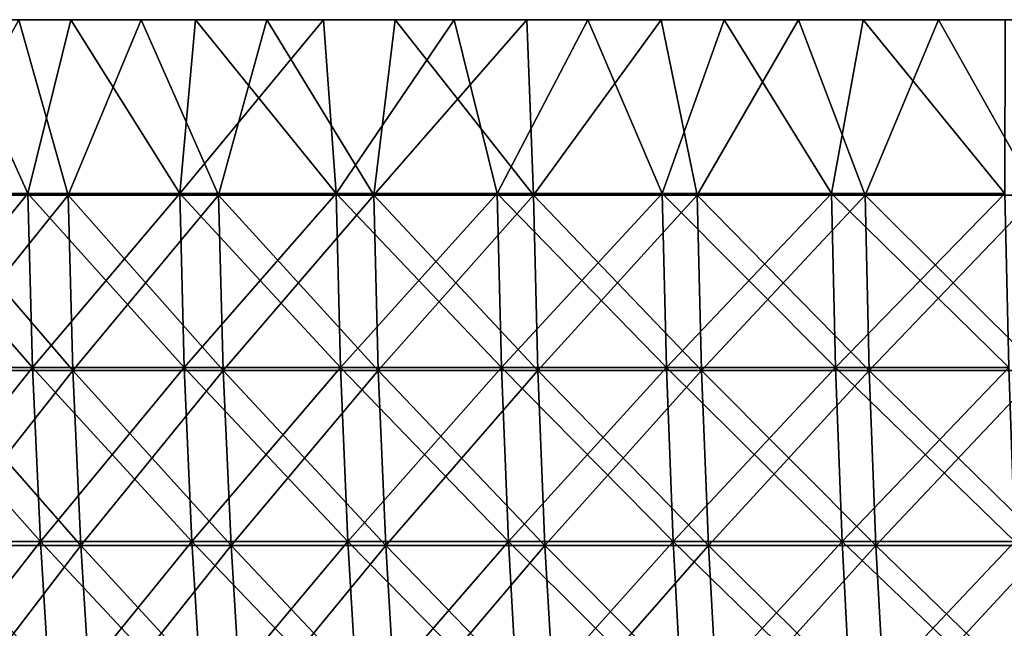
# Model space of a CAD drawing. Header units: millimetres. Extents: x -250 to 250, y 3898 to 4150.
# Tile 86 of 256: x -180 to -144, y 4128 to 4150. Entities that reach past the tile are written whole.
import ezdxf

# ---------------------------------------------------------------- set-up
doc = ezdxf.new("R2010")
doc.units = ezdxf.units.MM
doc.header["$LTSCALE"] = 5.599365
for name, color, linetype in [('1', 7, 'CONTINUOUS'), ('2', 7, 'CONTINUOUS'), ('3', 7, 'CONTINUOUS'), ('4', 7, 'CONTINUOUS'), ('5', 7, 'CONTINUOUS')]:
    doc.layers.add(name, color=color, linetype=linetype)

msp = doc.modelspace()

# ---------------------------------------------------------------- linework, layer by layer
at = {"layer": '1', "color": 251, "linetype": 'Continuous', "true_color": 0x504f50}
for points in [[(-182.242, 4150, 171.137), (-177.884, 4150, 175.662), (-175.362, 4150, 175.363), (-182.242, 4150, 171.137)], [(-179.749, 4150, 170.864), (-182.242, 4150, 171.137), (-175.362, 4150, 175.363), (-179.749, 4150, 170.864)], [(-177.884, 4150, -175.662), (-182.242, 4150, -171.137), (-175.363, 4150, -175.362), (-177.884, 4150, -175.662)], [(-175.363, 4150, -175.362), (-182.242, 4150, -171.137), (-179.749, 4150, -170.864), (-175.363, 4150, -175.362)], [(-177.884, 4150, 175.662), (-173.413, 4150, 180.077), (-170.864, 4150, 179.749), (-177.884, 4150, 175.662)], [(-175.362, 4150, 175.363), (-177.884, 4150, 175.662), (-170.864, 4150, 179.749), (-175.362, 4150, 175.363)], [(-173.413, 4150, -180.077), (-177.884, 4150, -175.662), (-170.864, 4150, -179.748), (-173.413, 4150, -180.077)], [(-170.864, 4150, -179.748), (-177.884, 4150, -175.662), (-175.363, 4150, -175.362), (-170.864, 4150, -179.748)], [(-173.413, 4150, 180.077), (-168.833, 4150, 184.378), (-166.256, 4150, 184.019), (-173.413, 4150, 180.077)], [(-170.864, 4150, 179.749), (-173.413, 4150, 180.077), (-166.256, 4150, 184.019), (-170.864, 4150, 179.749)], [(-168.833, 4150, -184.378), (-173.413, 4150, -180.077), (-166.256, 4150, -184.019), (-168.833, 4150, -184.378)], [(-166.256, 4150, -184.019), (-173.413, 4150, -180.077), (-170.864, 4150, -179.748), (-166.256, 4150, -184.019)], [(-168.833, 4150, 184.378), (-164.146, 4150, 188.563), (-161.541, 4150, 188.172), (-168.833, 4150, 184.378)], [(-166.256, 4150, 184.019), (-168.833, 4150, 184.378), (-161.541, 4150, 188.172), (-166.256, 4150, 184.019)], [(-164.146, 4150, -188.563), (-168.833, 4150, -184.378), (-161.541, 4150, -188.172), (-164.146, 4150, -188.563)], [(-161.541, 4150, -188.172), (-168.833, 4150, -184.378), (-166.256, 4150, -184.019), (-161.541, 4150, -188.172)], [(-164.146, 4150, 188.563), (-159.356, 4150, 192.628), (-156.722, 4150, 192.204), (-164.146, 4150, 188.563)], [(-161.541, 4150, 188.172), (-164.146, 4150, 188.563), (-156.722, 4150, 192.204), (-161.541, 4150, 188.172)], [(-159.356, 4150, -192.628), (-164.146, 4150, -188.563), (-156.722, 4150, -192.204), (-159.356, 4150, -192.628)], [(-156.722, 4150, -192.204), (-164.146, 4150, -188.563), (-161.541, 4150, -188.172), (-156.722, 4150, -192.204)], [(-159.356, 4150, 192.628), (-154.465, 4150, 196.572), (-151.802, 4150, 196.112), (-159.356, 4150, 192.628)], [(-156.722, 4150, 192.204), (-159.356, 4150, 192.628), (-151.802, 4150, 196.112), (-156.722, 4150, 192.204)], [(-154.465, 4150, -196.572), (-159.356, 4150, -192.628), (-151.803, 4150, -196.112), (-154.465, 4150, -196.572)], [(-151.803, 4150, -196.112), (-159.356, 4150, -192.628), (-156.722, 4150, -192.204), (-151.803, 4150, -196.112)], [(-154.465, 4150, 196.572), (-149.476, 4150, 200.392), (-146.785, 4150, 199.895), (-154.465, 4150, 196.572)], [(-151.802, 4150, 196.112), (-154.465, 4150, 196.572), (-146.785, 4150, 199.895), (-151.802, 4150, 196.112)], [(-149.476, 4150, -200.392), (-154.465, 4150, -196.572), (-146.786, 4150, -199.895), (-149.476, 4150, -200.392)], [(-146.786, 4150, -199.895), (-154.465, 4150, -196.572), (-151.803, 4150, -196.112), (-146.786, 4150, -199.895)], [(-149.476, 4150, 200.392), (-144.393, 4150, 204.085), (-141.675, 4150, 203.549), (-149.476, 4150, 200.392)], [(-146.785, 4150, 199.895), (-149.476, 4150, 200.392), (-141.675, 4150, 203.549), (-146.785, 4150, 199.895)], [(-144.393, 4150, -204.085), (-149.476, 4150, -200.392), (-141.675, 4150, -203.549), (-144.393, 4150, -204.085)], [(-141.675, 4150, -203.549), (-149.476, 4150, -200.392), (-146.786, 4150, -199.895), (-141.675, 4150, -203.549)]]:
    msp.add_3dface(points, dxfattribs=at)
at = {"layer": '2', "color": 251, "linetype": 'Continuous', "true_color": 0x504f50}
for points in [[(-182.242, 4150, -171.137), (-179.422, 4143.772, -173.979), (-184.695, 4143.772, -168.372), (-182.242, 4150, -171.137)], [(-182.242, 4150, -171.137), (-177.884, 4150, -175.662), (-179.422, 4143.772, -173.979), (-182.242, 4150, -171.137)], [(-177.884, 4150, -175.662), (-173.979, 4143.772, -179.422), (-179.422, 4143.772, -173.979), (-177.884, 4150, -175.662)], [(-177.884, 4150, -175.662), (-173.413, 4150, -180.077), (-173.979, 4143.772, -179.422), (-177.884, 4150, -175.662)], [(-173.413, 4150, -180.077), (-168.833, 4150, -184.378), (-173.979, 4143.772, -179.422), (-173.413, 4150, -180.077)], [(-168.833, 4150, -184.378), (-168.372, 4143.772, -184.695), (-173.979, 4143.772, -179.422), (-168.833, 4150, -184.378)], [(-168.833, 4150, -184.378), (-164.146, 4150, -188.563), (-168.372, 4143.772, -184.695), (-168.833, 4150, -184.378)], [(-164.146, 4150, -188.563), (-162.604, 4143.772, -189.792), (-168.372, 4143.772, -184.695), (-164.146, 4150, -188.563)], [(-164.146, 4150, -188.563), (-159.356, 4150, -192.628), (-162.604, 4143.772, -189.792), (-164.146, 4150, -188.563)], [(-159.356, 4150, -192.628), (-156.682, 4143.772, -194.71), (-162.604, 4143.772, -189.792), (-159.356, 4150, -192.628)], [(-159.356, 4150, -192.628), (-154.465, 4150, -196.572), (-156.682, 4143.772, -194.71), (-159.356, 4150, -192.628)], [(-154.465, 4150, -196.572), (-150.612, 4143.772, -199.442), (-156.682, 4143.772, -194.71), (-154.465, 4150, -196.572)], [(-154.465, 4150, -196.572), (-149.476, 4150, -200.392), (-150.612, 4143.772, -199.442), (-154.465, 4150, -196.572)], [(-149.476, 4150, -200.392), (-144.399, 4143.772, -203.986), (-150.612, 4143.772, -199.442), (-149.476, 4150, -200.392)], [(-149.476, 4150, -200.392), (-144.393, 4150, -204.085), (-144.399, 4143.772, -203.986), (-149.476, 4150, -200.392)], [(-179.422, 4143.772, -173.979), (-184.523, 4137.541, -168.215), (-184.695, 4143.772, -168.372), (-179.422, 4143.772, -173.979)], [(-179.255, 4137.541, -173.817), (-184.523, 4137.541, -168.215), (-179.422, 4143.772, -173.979), (-179.255, 4137.541, -173.817)], [(-173.979, 4143.772, -179.422), (-179.255, 4137.541, -173.817), (-179.422, 4143.772, -173.979), (-173.979, 4143.772, -179.422)], [(-173.817, 4137.541, -179.255), (-179.255, 4137.541, -173.817), (-173.979, 4143.772, -179.422), (-173.817, 4137.541, -179.255)], [(-168.372, 4143.772, -184.695), (-173.817, 4137.541, -179.255), (-173.979, 4143.772, -179.422), (-168.372, 4143.772, -184.695)], [(-168.215, 4137.541, -184.523), (-173.817, 4137.541, -179.255), (-168.372, 4143.772, -184.695), (-168.215, 4137.541, -184.523)], [(-162.604, 4143.772, -189.792), (-168.215, 4137.541, -184.523), (-168.372, 4143.772, -184.695), (-162.604, 4143.772, -189.792)], [(-162.452, 4137.541, -189.615), (-168.215, 4137.541, -184.523), (-162.604, 4143.772, -189.792), (-162.452, 4137.541, -189.615)], [(-156.682, 4143.772, -194.71), (-162.452, 4137.541, -189.615), (-162.604, 4143.772, -189.792), (-156.682, 4143.772, -194.71)], [(-156.536, 4137.541, -194.528), (-162.452, 4137.541, -189.615), (-156.682, 4143.772, -194.71), (-156.536, 4137.541, -194.528)], [(-150.612, 4143.772, -199.442), (-156.536, 4137.541, -194.528), (-156.682, 4143.772, -194.71), (-150.612, 4143.772, -199.442)], [(-150.471, 4137.541, -199.256), (-156.536, 4137.541, -194.528), (-150.612, 4143.772, -199.442), (-150.471, 4137.541, -199.256)], [(-144.399, 4143.772, -203.986), (-150.471, 4137.541, -199.256), (-150.612, 4143.772, -199.442), (-144.399, 4143.772, -203.986)], [(-144.264, 4137.541, -203.796), (-150.471, 4137.541, -199.256), (-144.399, 4143.772, -203.986), (-144.264, 4137.541, -203.796)], [(-179.255, 4137.541, -173.817), (-184.236, 4131.318, -167.953), (-184.523, 4137.541, -168.215), (-179.255, 4137.541, -173.817)], [(-178.976, 4131.318, -173.547), (-184.236, 4131.318, -167.953), (-179.255, 4137.541, -173.817), (-178.976, 4131.318, -173.547)], [(-173.817, 4137.541, -179.255), (-178.976, 4131.318, -173.547), (-179.255, 4137.541, -173.817), (-173.817, 4137.541, -179.255)], [(-173.547, 4131.318, -178.976), (-178.976, 4131.318, -173.547), (-173.817, 4137.541, -179.255), (-173.547, 4131.318, -178.976)], [(-168.215, 4137.541, -184.523), (-173.547, 4131.318, -178.976), (-173.817, 4137.541, -179.255), (-168.215, 4137.541, -184.523)], [(-167.953, 4131.318, -184.236), (-173.547, 4131.318, -178.976), (-168.215, 4137.541, -184.523), (-167.953, 4131.318, -184.236)], [(-162.452, 4137.541, -189.615), (-167.953, 4131.318, -184.236), (-168.215, 4137.541, -184.523), (-162.452, 4137.541, -189.615)], [(-162.2, 4131.318, -189.32), (-167.953, 4131.318, -184.236), (-162.452, 4137.541, -189.615), (-162.2, 4131.318, -189.32)], [(-156.536, 4137.541, -194.528), (-162.2, 4131.318, -189.32), (-162.452, 4137.541, -189.615), (-156.536, 4137.541, -194.528)], [(-156.293, 4131.318, -194.226), (-162.2, 4131.318, -189.32), (-156.536, 4137.541, -194.528), (-156.293, 4131.318, -194.226)], [(-150.471, 4137.541, -199.256), (-156.293, 4131.318, -194.226), (-156.536, 4137.541, -194.528), (-150.471, 4137.541, -199.256)], [(-150.237, 4131.318, -198.946), (-156.293, 4131.318, -194.226), (-150.471, 4137.541, -199.256), (-150.237, 4131.318, -198.946)], [(-144.264, 4137.541, -203.796), (-150.237, 4131.318, -198.946), (-150.471, 4137.541, -199.256), (-144.264, 4137.541, -203.796)], [(-144.04, 4131.318, -203.479), (-150.237, 4131.318, -198.946), (-144.264, 4137.541, -203.796), (-144.04, 4131.318, -203.479)], [(-178.976, 4131.318, -173.547), (-183.834, 4125.107, -167.587), (-184.236, 4131.318, -167.953), (-178.976, 4131.318, -173.547)], [(-178.586, 4125.107, -173.169), (-183.834, 4125.107, -167.587), (-178.976, 4131.318, -173.547), (-178.586, 4125.107, -173.169)], [(-173.547, 4131.318, -178.976), (-178.586, 4125.107, -173.169), (-178.976, 4131.318, -173.547), (-173.547, 4131.318, -178.976)], [(-173.169, 4125.107, -178.586), (-178.586, 4125.107, -173.169), (-173.547, 4131.318, -178.976), (-173.169, 4125.107, -178.586)], [(-167.953, 4131.318, -184.236), (-173.169, 4125.107, -178.586), (-173.547, 4131.318, -178.976), (-167.953, 4131.318, -184.236)], [(-167.587, 4125.107, -183.834), (-173.169, 4125.107, -178.586), (-167.953, 4131.318, -184.236), (-167.587, 4125.107, -183.834)], [(-162.2, 4131.318, -189.32), (-167.587, 4125.107, -183.834), (-167.953, 4131.318, -184.236), (-162.2, 4131.318, -189.32)], [(-161.846, 4125.107, -188.908), (-167.587, 4125.107, -183.834), (-162.2, 4131.318, -189.32), (-161.846, 4125.107, -188.908)], [(-156.293, 4131.318, -194.226), (-161.846, 4125.107, -188.908), (-162.2, 4131.318, -189.32), (-156.293, 4131.318, -194.226)], [(-155.952, 4125.107, -193.802), (-161.846, 4125.107, -188.908), (-156.293, 4131.318, -194.226), (-155.952, 4125.107, -193.802)], [(-150.237, 4131.318, -198.946), (-155.952, 4125.107, -193.802), (-156.293, 4131.318, -194.226), (-150.237, 4131.318, -198.946)], [(-149.91, 4125.107, -198.513), (-155.952, 4125.107, -193.802), (-150.237, 4131.318, -198.946), (-149.91, 4125.107, -198.513)], [(-144.04, 4131.318, -203.479), (-149.91, 4125.107, -198.513), (-150.237, 4131.318, -198.946), (-144.04, 4131.318, -203.479)], [(-143.726, 4125.107, -203.035), (-149.91, 4125.107, -198.513), (-144.04, 4131.318, -203.479), (-143.726, 4125.107, -203.035)]]:
    msp.add_3dface(points, dxfattribs=at)
at = {"layer": '3', "color": 251, "linetype": 'Continuous', "true_color": 0x504f50}
for points in [[(-182.242, 4150, 171.137), (-184.695, 4143.772, 168.372), (-179.422, 4143.772, 173.979), (-182.242, 4150, 171.137)], [(-177.884, 4150, 175.662), (-182.242, 4150, 171.137), (-179.422, 4143.772, 173.979), (-177.884, 4150, 175.662)], [(-177.884, 4150, 175.662), (-179.422, 4143.772, 173.979), (-173.979, 4143.772, 179.422), (-177.884, 4150, 175.662)], [(-173.413, 4150, 180.077), (-177.884, 4150, 175.662), (-173.979, 4143.772, 179.422), (-173.413, 4150, 180.077)], [(-173.413, 4150, 180.077), (-173.979, 4143.772, 179.422), (-168.372, 4143.772, 184.695), (-173.413, 4150, 180.077)], [(-168.833, 4150, 184.378), (-173.413, 4150, 180.077), (-168.372, 4143.772, 184.695), (-168.833, 4150, 184.378)], [(-164.146, 4150, 188.563), (-168.833, 4150, 184.378), (-168.372, 4143.772, 184.695), (-164.146, 4150, 188.563)], [(-164.146, 4150, 188.563), (-168.372, 4143.772, 184.695), (-162.604, 4143.772, 189.792), (-164.146, 4150, 188.563)], [(-159.356, 4150, 192.628), (-164.146, 4150, 188.563), (-162.604, 4143.772, 189.792), (-159.356, 4150, 192.628)], [(-159.356, 4150, 192.628), (-162.604, 4143.772, 189.792), (-156.682, 4143.772, 194.71), (-159.356, 4150, 192.628)], [(-154.465, 4150, 196.572), (-159.356, 4150, 192.628), (-156.682, 4143.772, 194.71), (-154.465, 4150, 196.572)], [(-154.465, 4150, 196.572), (-156.682, 4143.772, 194.71), (-150.612, 4143.772, 199.442), (-154.465, 4150, 196.572)], [(-149.476, 4150, 200.392), (-154.465, 4150, 196.572), (-150.612, 4143.772, 199.442), (-149.476, 4150, 200.392)], [(-149.476, 4150, 200.392), (-150.612, 4143.772, 199.442), (-144.399, 4143.772, 203.986), (-149.476, 4150, 200.392)], [(-144.393, 4150, 204.085), (-149.476, 4150, 200.392), (-144.399, 4143.772, 203.986), (-144.393, 4150, 204.085)], [(-184.523, 4137.541, 168.215), (-179.255, 4137.541, 173.817), (-184.695, 4143.772, 168.372), (-184.523, 4137.541, 168.215)], [(-184.695, 4143.772, 168.372), (-179.255, 4137.541, 173.817), (-179.422, 4143.772, 173.979), (-184.695, 4143.772, 168.372)], [(-179.255, 4137.541, 173.817), (-173.817, 4137.541, 179.255), (-179.422, 4143.772, 173.979), (-179.255, 4137.541, 173.817)], [(-179.422, 4143.772, 173.979), (-173.817, 4137.541, 179.255), (-173.979, 4143.772, 179.422), (-179.422, 4143.772, 173.979)], [(-173.817, 4137.541, 179.255), (-168.215, 4137.541, 184.523), (-173.979, 4143.772, 179.422), (-173.817, 4137.541, 179.255)], [(-173.979, 4143.772, 179.422), (-168.215, 4137.541, 184.523), (-168.372, 4143.772, 184.695), (-173.979, 4143.772, 179.422)], [(-168.215, 4137.541, 184.523), (-162.452, 4137.541, 189.615), (-168.372, 4143.772, 184.695), (-168.215, 4137.541, 184.523)], [(-168.372, 4143.772, 184.695), (-162.452, 4137.541, 189.615), (-162.604, 4143.772, 189.792), (-168.372, 4143.772, 184.695)], [(-162.452, 4137.541, 189.615), (-156.536, 4137.541, 194.528), (-162.604, 4143.772, 189.792), (-162.452, 4137.541, 189.615)], [(-162.604, 4143.772, 189.792), (-156.536, 4137.541, 194.528), (-156.682, 4143.772, 194.71), (-162.604, 4143.772, 189.792)], [(-156.536, 4137.541, 194.528), (-150.471, 4137.541, 199.256), (-156.682, 4143.772, 194.71), (-156.536, 4137.541, 194.528)], [(-156.682, 4143.772, 194.71), (-150.471, 4137.541, 199.256), (-150.612, 4143.772, 199.442), (-156.682, 4143.772, 194.71)], [(-150.471, 4137.541, 199.256), (-144.264, 4137.541, 203.796), (-150.612, 4143.772, 199.442), (-150.471, 4137.541, 199.256)], [(-150.612, 4143.772, 199.442), (-144.264, 4137.541, 203.796), (-144.399, 4143.772, 203.986), (-150.612, 4143.772, 199.442)], [(-184.236, 4131.318, 167.953), (-178.976, 4131.318, 173.547), (-184.523, 4137.541, 168.215), (-184.236, 4131.318, 167.953)], [(-184.523, 4137.541, 168.215), (-178.976, 4131.318, 173.547), (-179.255, 4137.541, 173.817), (-184.523, 4137.541, 168.215)], [(-178.976, 4131.318, 173.547), (-173.547, 4131.318, 178.976), (-179.255, 4137.541, 173.817), (-178.976, 4131.318, 173.547)], [(-179.255, 4137.541, 173.817), (-173.547, 4131.318, 178.976), (-173.817, 4137.541, 179.255), (-179.255, 4137.541, 173.817)], [(-173.547, 4131.318, 178.976), (-167.953, 4131.318, 184.236), (-173.817, 4137.541, 179.255), (-173.547, 4131.318, 178.976)], [(-173.817, 4137.541, 179.255), (-167.953, 4131.318, 184.236), (-168.215, 4137.541, 184.523), (-173.817, 4137.541, 179.255)], [(-167.953, 4131.318, 184.236), (-162.2, 4131.318, 189.32), (-168.215, 4137.541, 184.523), (-167.953, 4131.318, 184.236)], [(-168.215, 4137.541, 184.523), (-162.2, 4131.318, 189.32), (-162.452, 4137.541, 189.615), (-168.215, 4137.541, 184.523)], [(-162.2, 4131.318, 189.32), (-156.293, 4131.318, 194.226), (-162.452, 4137.541, 189.615), (-162.2, 4131.318, 189.32)], [(-162.452, 4137.541, 189.615), (-156.293, 4131.318, 194.226), (-156.536, 4137.541, 194.528), (-162.452, 4137.541, 189.615)], [(-156.293, 4131.318, 194.226), (-150.237, 4131.318, 198.946), (-156.536, 4137.541, 194.528), (-156.293, 4131.318, 194.226)], [(-156.536, 4137.541, 194.528), (-150.237, 4131.318, 198.946), (-150.471, 4137.541, 199.256), (-156.536, 4137.541, 194.528)], [(-150.237, 4131.318, 198.946), (-144.04, 4131.318, 203.479), (-150.471, 4137.541, 199.256), (-150.237, 4131.318, 198.946)], [(-150.471, 4137.541, 199.256), (-144.04, 4131.318, 203.479), (-144.264, 4137.541, 203.796), (-150.471, 4137.541, 199.256)], [(-183.834, 4125.107, 167.587), (-178.586, 4125.107, 173.169), (-184.236, 4131.318, 167.953), (-183.834, 4125.107, 167.587)], [(-184.236, 4131.318, 167.953), (-178.586, 4125.107, 173.169), (-178.976, 4131.318, 173.547), (-184.236, 4131.318, 167.953)], [(-178.586, 4125.107, 173.169), (-173.169, 4125.107, 178.586), (-178.976, 4131.318, 173.547), (-178.586, 4125.107, 173.169)], [(-178.976, 4131.318, 173.547), (-173.169, 4125.107, 178.586), (-173.547, 4131.318, 178.976), (-178.976, 4131.318, 173.547)], [(-173.169, 4125.107, 178.586), (-167.587, 4125.107, 183.834), (-173.547, 4131.318, 178.976), (-173.169, 4125.107, 178.586)], [(-173.547, 4131.318, 178.976), (-167.587, 4125.107, 183.834), (-167.953, 4131.318, 184.236), (-173.547, 4131.318, 178.976)], [(-167.587, 4125.107, 183.834), (-161.846, 4125.107, 188.908), (-167.953, 4131.318, 184.236), (-167.587, 4125.107, 183.834)], [(-167.953, 4131.318, 184.236), (-161.846, 4125.107, 188.908), (-162.2, 4131.318, 189.32), (-167.953, 4131.318, 184.236)], [(-161.846, 4125.107, 188.908), (-155.952, 4125.107, 193.802), (-162.2, 4131.318, 189.32), (-161.846, 4125.107, 188.908)], [(-162.2, 4131.318, 189.32), (-155.952, 4125.107, 193.802), (-156.293, 4131.318, 194.226), (-162.2, 4131.318, 189.32)], [(-155.952, 4125.107, 193.802), (-149.91, 4125.107, 198.513), (-156.293, 4131.318, 194.226), (-155.952, 4125.107, 193.802)], [(-156.293, 4131.318, 194.226), (-149.91, 4125.107, 198.513), (-150.237, 4131.318, 198.946), (-156.293, 4131.318, 194.226)], [(-149.91, 4125.107, 198.513), (-143.726, 4125.107, 203.035), (-150.237, 4131.318, 198.946), (-149.91, 4125.107, 198.513)], [(-150.237, 4131.318, 198.946), (-143.726, 4125.107, 203.035), (-144.04, 4131.318, 203.479), (-150.237, 4131.318, 198.946)]]:
    msp.add_3dface(points, dxfattribs=at)
at = {"layer": '4', "color": 155, "linetype": 'Continuous', "true_color": 0x4a708c}
for points in [[(-179.749, 4150, 170.864), (-177.985, 4143.721, 172.586), (-183.215, 4143.721, 167.023), (-179.749, 4150, 170.864)], [(-179.749, 4150, 170.864), (-175.362, 4150, 175.363), (-177.985, 4143.721, 172.586), (-179.749, 4150, 170.864)], [(-175.362, 4150, 175.363), (-172.586, 4143.721, 177.985), (-177.985, 4143.721, 172.586), (-175.362, 4150, 175.363)], [(-175.362, 4150, 175.363), (-170.864, 4150, 179.749), (-172.586, 4143.721, 177.985), (-175.362, 4150, 175.363)], [(-170.864, 4150, 179.749), (-167.023, 4143.721, 183.215), (-172.586, 4143.721, 177.985), (-170.864, 4150, 179.749)], [(-170.864, 4150, 179.749), (-166.256, 4150, 184.019), (-167.023, 4143.721, 183.215), (-170.864, 4150, 179.749)], [(-166.256, 4150, 184.019), (-161.541, 4150, 188.172), (-167.023, 4143.721, 183.215), (-166.256, 4150, 184.019)], [(-161.541, 4150, 188.172), (-161.302, 4143.721, 188.272), (-167.023, 4143.721, 183.215), (-161.541, 4150, 188.172)], [(-161.541, 4150, 188.172), (-156.722, 4150, 192.204), (-161.302, 4143.721, 188.272), (-161.541, 4150, 188.172)], [(-156.722, 4150, 192.204), (-155.427, 4143.721, 193.15), (-161.302, 4143.721, 188.272), (-156.722, 4150, 192.204)], [(-156.722, 4150, 192.204), (-151.802, 4150, 196.112), (-155.427, 4143.721, 193.15), (-156.722, 4150, 192.204)], [(-151.802, 4150, 196.112), (-149.405, 4143.721, 197.845), (-155.427, 4143.721, 193.15), (-151.802, 4150, 196.112)], [(-151.802, 4150, 196.112), (-146.785, 4150, 199.895), (-149.405, 4143.721, 197.845), (-151.802, 4150, 196.112)], [(-146.785, 4150, 199.895), (-143.242, 4143.721, 202.352), (-149.405, 4143.721, 197.845), (-146.785, 4150, 199.895)], [(-146.785, 4150, 199.895), (-141.675, 4150, 203.549), (-143.242, 4143.721, 202.352), (-146.785, 4150, 199.895)], [(-177.985, 4143.721, 172.586), (-183.039, 4137.44, 166.862), (-183.215, 4143.721, 167.023), (-177.985, 4143.721, 172.586)], [(-177.814, 4137.44, 172.42), (-183.039, 4137.44, 166.862), (-177.985, 4143.721, 172.586), (-177.814, 4137.44, 172.42)], [(-172.586, 4143.721, 177.985), (-177.814, 4137.44, 172.42), (-177.985, 4143.721, 172.586), (-172.586, 4143.721, 177.985)], [(-172.42, 4137.44, 177.814), (-177.814, 4137.44, 172.42), (-172.586, 4143.721, 177.985), (-172.42, 4137.44, 177.814)], [(-167.023, 4143.721, 183.215), (-172.42, 4137.44, 177.814), (-172.586, 4143.721, 177.985), (-167.023, 4143.721, 183.215)], [(-166.862, 4137.44, 183.039), (-172.42, 4137.44, 177.814), (-167.023, 4143.721, 183.215), (-166.862, 4137.44, 183.039)], [(-161.302, 4143.721, 188.272), (-166.862, 4137.44, 183.039), (-167.023, 4143.721, 183.215), (-161.302, 4143.721, 188.272)], [(-161.146, 4137.44, 188.091), (-166.862, 4137.44, 183.039), (-161.302, 4143.721, 188.272), (-161.146, 4137.44, 188.091)], [(-155.427, 4143.721, 193.15), (-161.146, 4137.44, 188.091), (-161.302, 4143.721, 188.272), (-155.427, 4143.721, 193.15)], [(-155.278, 4137.44, 192.964), (-161.146, 4137.44, 188.091), (-155.427, 4143.721, 193.15), (-155.278, 4137.44, 192.964)], [(-149.405, 4143.721, 197.845), (-155.278, 4137.44, 192.964), (-155.427, 4143.721, 193.15), (-149.405, 4143.721, 197.845)], [(-149.262, 4137.44, 197.654), (-155.278, 4137.44, 192.964), (-149.405, 4143.721, 197.845), (-149.262, 4137.44, 197.654)], [(-143.242, 4143.721, 202.352), (-149.262, 4137.44, 197.654), (-149.405, 4143.721, 197.845), (-143.242, 4143.721, 202.352)], [(-143.104, 4137.44, 202.157), (-149.262, 4137.44, 197.654), (-143.242, 4143.721, 202.352), (-143.104, 4137.44, 202.157)], [(-177.814, 4137.44, 172.42), (-182.745, 4131.167, 166.594), (-183.039, 4137.44, 166.862), (-177.814, 4137.44, 172.42)], [(-177.528, 4131.167, 172.143), (-182.745, 4131.167, 166.594), (-177.814, 4137.44, 172.42), (-177.528, 4131.167, 172.143)], [(-172.42, 4137.44, 177.814), (-177.528, 4131.167, 172.143), (-177.814, 4137.44, 172.42), (-172.42, 4137.44, 177.814)], [(-172.143, 4131.167, 177.528), (-177.528, 4131.167, 172.143), (-172.42, 4137.44, 177.814), (-172.143, 4131.167, 177.528)], [(-166.862, 4137.44, 183.039), (-172.143, 4131.167, 177.528), (-172.42, 4137.44, 177.814), (-166.862, 4137.44, 183.039)], [(-166.594, 4131.167, 182.745), (-172.143, 4131.167, 177.528), (-166.862, 4137.44, 183.039), (-166.594, 4131.167, 182.745)], [(-161.146, 4137.44, 188.091), (-166.594, 4131.167, 182.745), (-166.862, 4137.44, 183.039), (-161.146, 4137.44, 188.091)], [(-160.887, 4131.167, 187.789), (-166.594, 4131.167, 182.745), (-161.146, 4137.44, 188.091), (-160.887, 4131.167, 187.789)], [(-155.278, 4137.44, 192.964), (-160.887, 4131.167, 187.789), (-161.146, 4137.44, 188.091), (-155.278, 4137.44, 192.964)], [(-155.028, 4131.167, 192.654), (-160.887, 4131.167, 187.789), (-155.278, 4137.44, 192.964), (-155.028, 4131.167, 192.654)], [(-149.262, 4137.44, 197.654), (-155.028, 4131.167, 192.654), (-155.278, 4137.44, 192.964), (-149.262, 4137.44, 197.654)], [(-149.022, 4131.167, 197.337), (-155.028, 4131.167, 192.654), (-149.262, 4137.44, 197.654), (-149.022, 4131.167, 197.337)], [(-143.104, 4137.44, 202.157), (-149.022, 4131.167, 197.337), (-149.262, 4137.44, 197.654), (-143.104, 4137.44, 202.157)], [(-142.874, 4131.167, 201.832), (-149.022, 4131.167, 197.337), (-143.104, 4137.44, 202.157), (-142.874, 4131.167, 201.832)], [(-177.528, 4131.167, 172.143), (-182.334, 4124.906, 166.219), (-182.745, 4131.167, 166.594), (-177.528, 4131.167, 172.143)], [(-177.128, 4124.906, 171.755), (-182.334, 4124.906, 166.219), (-177.528, 4131.167, 172.143), (-177.128, 4124.906, 171.755)], [(-172.143, 4131.167, 177.528), (-177.128, 4124.906, 171.755), (-177.528, 4131.167, 172.143), (-172.143, 4131.167, 177.528)], [(-171.755, 4124.906, 177.128), (-177.128, 4124.906, 171.755), (-172.143, 4131.167, 177.528), (-171.755, 4124.906, 177.128)], [(-166.594, 4131.167, 182.745), (-171.755, 4124.906, 177.128), (-172.143, 4131.167, 177.528), (-166.594, 4131.167, 182.745)], [(-166.219, 4124.906, 182.334), (-171.755, 4124.906, 177.128), (-166.594, 4131.167, 182.745), (-166.219, 4124.906, 182.334)], [(-160.887, 4131.167, 187.789), (-166.219, 4124.906, 182.334), (-166.594, 4131.167, 182.745), (-160.887, 4131.167, 187.789)], [(-160.525, 4124.906, 187.366), (-166.219, 4124.906, 182.334), (-160.887, 4131.167, 187.789), (-160.525, 4124.906, 187.366)], [(-155.028, 4131.167, 192.654), (-160.525, 4124.906, 187.366), (-160.887, 4131.167, 187.789), (-155.028, 4131.167, 192.654)], [(-154.679, 4124.906, 192.22), (-160.525, 4124.906, 187.366), (-155.028, 4131.167, 192.654), (-154.679, 4124.906, 192.22)], [(-149.022, 4131.167, 197.337), (-154.679, 4124.906, 192.22), (-155.028, 4131.167, 192.654), (-149.022, 4131.167, 197.337)], [(-148.686, 4124.906, 196.892), (-154.679, 4124.906, 192.22), (-149.022, 4131.167, 197.337), (-148.686, 4124.906, 196.892)], [(-142.874, 4131.167, 201.832), (-148.686, 4124.906, 196.892), (-149.022, 4131.167, 197.337), (-142.874, 4131.167, 201.832)], [(-142.552, 4124.906, 201.378), (-148.686, 4124.906, 196.892), (-142.874, 4131.167, 201.832), (-142.552, 4124.906, 201.378)]]:
    msp.add_3dface(points, dxfattribs=at)
at = {"layer": '5', "color": 155, "linetype": 'Continuous', "true_color": 0x4a708c}
for points in [[(-179.749, 4150, -170.864), (-183.215, 4143.721, -167.023), (-177.985, 4143.721, -172.586), (-179.749, 4150, -170.864)], [(-175.363, 4150, -175.362), (-179.749, 4150, -170.864), (-177.985, 4143.721, -172.586), (-175.363, 4150, -175.362)], [(-175.363, 4150, -175.362), (-177.985, 4143.721, -172.586), (-172.586, 4143.721, -177.985), (-175.363, 4150, -175.362)], [(-170.864, 4150, -179.748), (-175.363, 4150, -175.362), (-172.586, 4143.721, -177.985), (-170.864, 4150, -179.748)], [(-170.864, 4150, -179.748), (-172.586, 4143.721, -177.985), (-167.023, 4143.721, -183.215), (-170.864, 4150, -179.748)], [(-166.256, 4150, -184.019), (-170.864, 4150, -179.748), (-167.023, 4143.721, -183.215), (-166.256, 4150, -184.019)], [(-166.256, 4150, -184.019), (-167.023, 4143.721, -183.215), (-161.302, 4143.721, -188.272), (-166.256, 4150, -184.019)], [(-161.541, 4150, -188.172), (-166.256, 4150, -184.019), (-161.302, 4143.721, -188.272), (-161.541, 4150, -188.172)], [(-156.722, 4150, -192.204), (-161.541, 4150, -188.172), (-161.302, 4143.721, -188.272), (-156.722, 4150, -192.204)], [(-156.722, 4150, -192.204), (-161.302, 4143.721, -188.272), (-155.427, 4143.721, -193.15), (-156.722, 4150, -192.204)], [(-151.803, 4150, -196.112), (-156.722, 4150, -192.204), (-155.427, 4143.721, -193.15), (-151.803, 4150, -196.112)], [(-151.803, 4150, -196.112), (-155.427, 4143.721, -193.15), (-149.405, 4143.721, -197.845), (-151.803, 4150, -196.112)], [(-146.786, 4150, -199.895), (-151.803, 4150, -196.112), (-149.405, 4143.721, -197.845), (-146.786, 4150, -199.895)], [(-146.786, 4150, -199.895), (-149.405, 4143.721, -197.845), (-143.242, 4143.721, -202.352), (-146.786, 4150, -199.895)], [(-141.675, 4150, -203.549), (-146.786, 4150, -199.895), (-143.242, 4143.721, -202.352), (-141.675, 4150, -203.549)], [(-183.039, 4137.44, -166.862), (-177.814, 4137.44, -172.42), (-183.215, 4143.721, -167.023), (-183.039, 4137.44, -166.862)], [(-183.215, 4143.721, -167.023), (-177.814, 4137.44, -172.42), (-177.985, 4143.721, -172.586), (-183.215, 4143.721, -167.023)], [(-177.814, 4137.44, -172.42), (-172.42, 4137.44, -177.814), (-177.985, 4143.721, -172.586), (-177.814, 4137.44, -172.42)], [(-177.985, 4143.721, -172.586), (-172.42, 4137.44, -177.814), (-172.586, 4143.721, -177.985), (-177.985, 4143.721, -172.586)], [(-172.42, 4137.44, -177.814), (-166.862, 4137.44, -183.039), (-172.586, 4143.721, -177.985), (-172.42, 4137.44, -177.814)], [(-172.586, 4143.721, -177.985), (-166.862, 4137.44, -183.039), (-167.023, 4143.721, -183.215), (-172.586, 4143.721, -177.985)], [(-166.862, 4137.44, -183.039), (-161.146, 4137.44, -188.091), (-167.023, 4143.721, -183.215), (-166.862, 4137.44, -183.039)], [(-167.023, 4143.721, -183.215), (-161.146, 4137.44, -188.091), (-161.302, 4143.721, -188.272), (-167.023, 4143.721, -183.215)], [(-161.146, 4137.44, -188.091), (-155.278, 4137.44, -192.964), (-161.302, 4143.721, -188.272), (-161.146, 4137.44, -188.091)], [(-161.302, 4143.721, -188.272), (-155.278, 4137.44, -192.964), (-155.427, 4143.721, -193.15), (-161.302, 4143.721, -188.272)], [(-155.278, 4137.44, -192.964), (-149.262, 4137.44, -197.654), (-155.427, 4143.721, -193.15), (-155.278, 4137.44, -192.964)], [(-155.427, 4143.721, -193.15), (-149.262, 4137.44, -197.654), (-149.405, 4143.721, -197.845), (-155.427, 4143.721, -193.15)], [(-149.262, 4137.44, -197.654), (-143.104, 4137.44, -202.157), (-149.405, 4143.721, -197.845), (-149.262, 4137.44, -197.654)], [(-149.405, 4143.721, -197.845), (-143.104, 4137.44, -202.157), (-143.242, 4143.721, -202.352), (-149.405, 4143.721, -197.845)], [(-182.745, 4131.167, -166.594), (-177.528, 4131.167, -172.143), (-183.039, 4137.44, -166.862), (-182.745, 4131.167, -166.594)], [(-183.039, 4137.44, -166.862), (-177.528, 4131.167, -172.143), (-177.814, 4137.44, -172.42), (-183.039, 4137.44, -166.862)], [(-177.528, 4131.167, -172.143), (-172.143, 4131.167, -177.528), (-177.814, 4137.44, -172.42), (-177.528, 4131.167, -172.143)], [(-177.814, 4137.44, -172.42), (-172.143, 4131.167, -177.528), (-172.42, 4137.44, -177.814), (-177.814, 4137.44, -172.42)], [(-172.143, 4131.167, -177.528), (-166.594, 4131.167, -182.745), (-172.42, 4137.44, -177.814), (-172.143, 4131.167, -177.528)], [(-172.42, 4137.44, -177.814), (-166.594, 4131.167, -182.745), (-166.862, 4137.44, -183.039), (-172.42, 4137.44, -177.814)], [(-166.594, 4131.167, -182.745), (-160.887, 4131.167, -187.789), (-166.862, 4137.44, -183.039), (-166.594, 4131.167, -182.745)], [(-166.862, 4137.44, -183.039), (-160.887, 4131.167, -187.789), (-161.146, 4137.44, -188.091), (-166.862, 4137.44, -183.039)], [(-160.887, 4131.167, -187.789), (-155.028, 4131.167, -192.654), (-161.146, 4137.44, -188.091), (-160.887, 4131.167, -187.789)], [(-161.146, 4137.44, -188.091), (-155.028, 4131.167, -192.654), (-155.278, 4137.44, -192.964), (-161.146, 4137.44, -188.091)], [(-155.028, 4131.167, -192.654), (-149.022, 4131.167, -197.337), (-155.278, 4137.44, -192.964), (-155.028, 4131.167, -192.654)], [(-155.278, 4137.44, -192.964), (-149.022, 4131.167, -197.337), (-149.262, 4137.44, -197.654), (-155.278, 4137.44, -192.964)], [(-149.022, 4131.167, -197.337), (-142.874, 4131.167, -201.832), (-149.262, 4137.44, -197.654), (-149.022, 4131.167, -197.337)], [(-149.262, 4137.44, -197.654), (-142.874, 4131.167, -201.832), (-143.104, 4137.44, -202.157), (-149.262, 4137.44, -197.654)], [(-182.334, 4124.906, -166.219), (-177.128, 4124.906, -171.755), (-182.745, 4131.167, -166.594), (-182.334, 4124.906, -166.219)], [(-182.745, 4131.167, -166.594), (-177.128, 4124.906, -171.755), (-177.528, 4131.167, -172.143), (-182.745, 4131.167, -166.594)], [(-177.128, 4124.906, -171.755), (-171.755, 4124.906, -177.128), (-177.528, 4131.167, -172.143), (-177.128, 4124.906, -171.755)], [(-177.528, 4131.167, -172.143), (-171.755, 4124.906, -177.128), (-172.143, 4131.167, -177.528), (-177.528, 4131.167, -172.143)], [(-171.755, 4124.906, -177.128), (-166.219, 4124.906, -182.334), (-172.143, 4131.167, -177.528), (-171.755, 4124.906, -177.128)], [(-172.143, 4131.167, -177.528), (-166.219, 4124.906, -182.334), (-166.594, 4131.167, -182.745), (-172.143, 4131.167, -177.528)], [(-166.219, 4124.906, -182.334), (-160.525, 4124.906, -187.366), (-166.594, 4131.167, -182.745), (-166.219, 4124.906, -182.334)], [(-166.594, 4131.167, -182.745), (-160.525, 4124.906, -187.366), (-160.887, 4131.167, -187.789), (-166.594, 4131.167, -182.745)], [(-160.525, 4124.906, -187.366), (-154.679, 4124.906, -192.22), (-160.887, 4131.167, -187.789), (-160.525, 4124.906, -187.366)], [(-160.887, 4131.167, -187.789), (-154.679, 4124.906, -192.22), (-155.028, 4131.167, -192.654), (-160.887, 4131.167, -187.789)], [(-154.679, 4124.906, -192.22), (-148.686, 4124.906, -196.892), (-155.028, 4131.167, -192.654), (-154.679, 4124.906, -192.22)], [(-155.028, 4131.167, -192.654), (-148.686, 4124.906, -196.892), (-149.022, 4131.167, -197.337), (-155.028, 4131.167, -192.654)], [(-148.686, 4124.906, -196.892), (-142.552, 4124.906, -201.378), (-149.022, 4131.167, -197.337), (-148.686, 4124.906, -196.892)], [(-149.022, 4131.167, -197.337), (-142.552, 4124.906, -201.378), (-142.874, 4131.167, -201.832), (-149.022, 4131.167, -197.337)]]:
    msp.add_3dface(points, dxfattribs=at)

doc.saveas('drawing.dxf')
